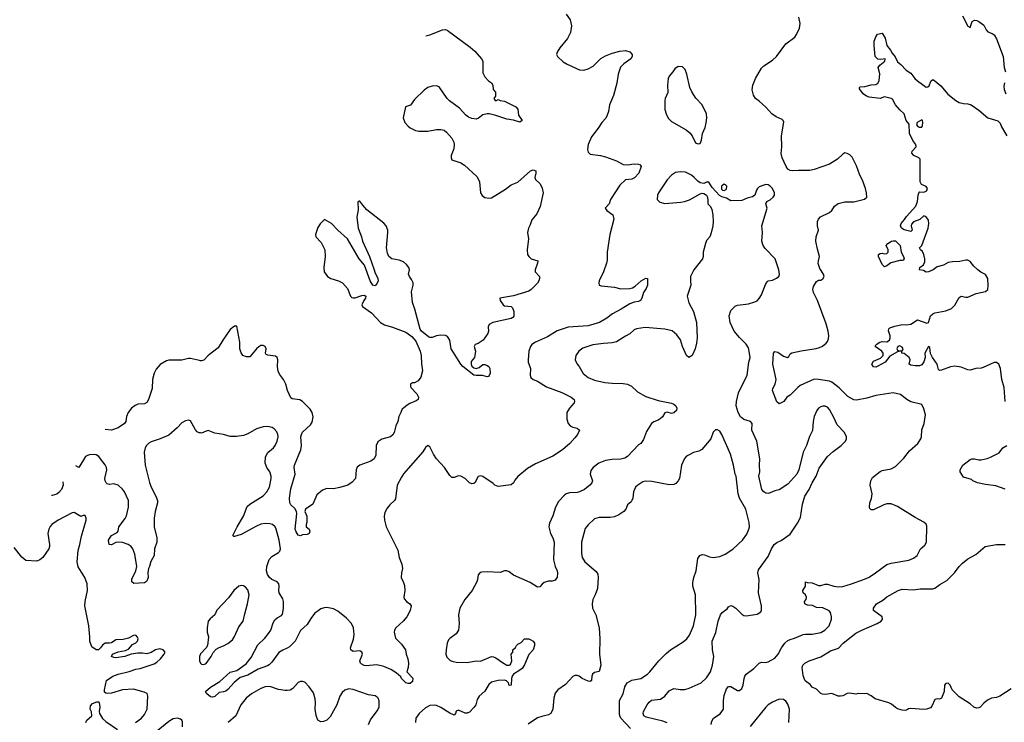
# Model space of a CAD drawing. Header units: inches. Extents: x 1934316 to 2140091, y 524953 to 667329.
# Tile 110 of 256: x 1958353 to 1967322, y 581031 to 587426. Entities that reach past the tile are written whole.
import ezdxf

# ---------------------------------------------------------------- set-up
doc = ezdxf.new("R2010")
doc.units = ezdxf.units.IN
doc.header["$MEASUREMENT"] = 0
doc.layers.add('B9558', color=7, linetype='Continuous')
doc.layers.add('B9568', color=7, linetype='Continuous')

msp = doc.modelspace()

# ---------------------------------------------------------------- linework, layer by layer
at = {"layer": 'B9558', "color": 5}
for points, elevation in [([(1960000, 584322.3), (1959990, 584323.7), (1959910, 584343.7), (1959890, 584343.7), (1959830, 584326), (1959710, 584327.8), (1959690, 584322.4), (1959633.1, 584286.9), (1959595.8, 584244.2), (1959577.6, 584210), (1959562.4, 584150), (1959560.5, 584070), (1959527.3, 583970), (1959510, 583942), (1959490, 583929.2), (1959430, 583927.3), (1959404.6, 583915.4), (1959370.7, 583890), (1959340.5, 583850), (1959327.1, 583812.9), (1959320.3, 583770), (1959307, 583750), (1959250.1, 583709.9), (1959190, 583691.1), (1959132.2, 583694.9)], 320), ([(1960000, 583664.2), (1959986.8, 583666.8), (1959970, 583675.6), (1959953.2, 583693.2), (1959910, 583774), (1959890, 583781.2), (1959864.5, 583775.5), (1959830, 583757.2), (1959788.2, 583710), (1959710, 583645.4), (1959633.4, 583610), (1959550, 583583.1), (1959528.4, 583571.6), (1959508.3, 583551.7), (1959496, 583530), (1959488.1, 583490), (1959496.5, 583370), (1959534.2, 583214.2), (1959550.2, 583170), (1959593.7, 583090), (1959606.7, 583050), (1959608.5, 583030), (1959587.6, 582950), (1959578.3, 582890), (1959578, 582810), (1959601.3, 582710), (1959601.6, 582670), (1959581.6, 582610), (1959576.4, 582550), (1959546.6, 582493.4), (1959535.8, 582450), (1959526, 582430), (1959520.4, 582390), (1959523, 582350), (1959518, 582330), (1959508.1, 582311.9), (1959490, 582299.3), (1959394, 582294), (1959375.3, 582310), (1959374.6, 582334.6), (1959409.7, 582410), (1959418.7, 582450), (1959401, 582561), (1959382, 582610), (1959369.6, 582629.6), (1959342, 582650), (1959290, 582666), (1959250, 582669.3), (1959230, 582666), (1959190, 582647), (1959166.6, 582650), (1959162.9, 582690), (1959170, 582702.8), (1959190, 582730.5), (1959240.9, 582759.1), (1959249.3, 582770), (1959256.2, 582810), (1959313.3, 582886.7), (1959325.3, 582910), (1959344.2, 582990), (1959343.7, 583050), (1959307.9, 583130), (1959290, 583153.8), (1959250, 583190.8), (1959210, 583200.8), (1959170, 583196.4), (1959150, 583201.1), (1959140.5, 583210), (1959130.9, 583230), (1959129.8, 583249.8), (1959145.8, 583330), (1959142.2, 583350), (1959130, 583375.8), (1959089.6, 583430), (1959073.3, 583450), (1959050, 583466.6), (1959029.8, 583469.7), (1958990, 583465.2), (1958970, 583460.6), (1958953.6, 583450), (1958890, 583351.2), (1958863.6, 583365.4)], 340), ([(1958744.9, 583219.8), (1958748.8, 583190), (1958733.1, 583150), (1958710, 583122.4), (1958690, 583108.2), (1958650, 583095.6), (1958642.8, 583094.5)], 340), ([(1959407.3, 581030), (1959463.6, 581070), (1959490, 581101.6), (1959514.2, 581150), (1959520.7, 581270), (1959512.8, 581292.8), (1959485.8, 581305.8), (1959388.7, 581331.3), (1959290, 581326.3), (1959190, 581297.6), (1959152.9, 581292.9), (1959137.2, 581297.2), (1959126.3, 581306.3), (1959126, 581326), (1959143.7, 581410), (1959199.7, 581450), (1959250, 581469.3), (1959350, 581493.2), (1959410, 581513.6), (1959450, 581520.5), (1959576.7, 581563.3), (1959601.3, 581578.7), (1959635.1, 581610), (1959669.5, 581650), (1959677.2, 581670), (1959659, 581690), (1959630, 581698.9), (1959590, 581689.8), (1959550, 581667.2), (1959510, 581653.3), (1959470, 581660.4), (1959430, 581661), (1959368, 581652), (1959312, 581630), (1959230, 581618.4), (1959210, 581620.9), (1959189, 581630), (1959197.2, 581650), (1959250, 581671.5), (1959316.6, 581683.4), (1959330, 581690.3), (1959342.5, 581697.5), (1959381.5, 581738.5), (1959410, 581754.9), (1959426.3, 581770), (1959430.8, 581790), (1959425.8, 581805.8), (1959410, 581825.2), (1959390, 581822), (1959344.5, 581795.5), (1959295.6, 581784.4), (1959230, 581781.5), (1959190, 581755), (1959170, 581749.9), (1959130, 581750.6), (1959106.4, 581733.6), (1959090, 581709.6), (1959070, 581691.1), (1959050, 581689.6), (1959010, 581718), (1958991.1, 581770), (1958992, 581810), (1958983.5, 581910), (1958946, 582090), (1958948.7, 582130), (1958969.8, 582230), (1958967.6, 582290), (1958947.4, 582350), (1958885.7, 582445.7), (1958877.2, 582490), (1958886.2, 582593.8), (1958902, 582650), (1958915, 582725), (1958957.6, 582870), (1958959.5, 582890), (1958950, 582913.2), (1958930, 582912.3), (1958910, 582903.7), (1958850, 582939.1), (1958830, 582938.3), (1958703, 582870), (1958644.9, 582830), (1958630, 582811.8), (1958617.6, 582790), (1958608.5, 582750), (1958625.5, 582650), (1958625.5, 582630), (1958619.1, 582610), (1958563.8, 582530), (1958537.1, 582510), (1958510, 582498), (1958410, 582504.2), (1958373.1, 582533.1), (1958302.8, 582622.8)], 360), ([(1960000, 581654.8), (1959990.8, 581629.2), (1959990.7, 581590), (1959998.8, 581570), (1960000, 581569)], 360), ([(1958954.5, 581030), (1958963.7, 581050), (1959009, 581090), (1959005.6, 581125.6), (1958994, 581150), (1958998, 581182), (1959016.5, 581203.5), (1959056, 581216), (1959070, 581218), (1959078, 581210), (1959084, 581170), (1959077.3, 581130), (1959078.8, 581110), (1959107, 581067), (1959136.9, 581036.9), (1959244.1, 580964.1)], 360), ([(1959835.6, 580990), (1959835.6, 581035.6), (1959829, 581050), (1959818, 581058), (1959789.3, 581069.3), (1959750, 581063.7), (1959710, 581037), (1959595.2, 580944.7)], 360)]:
    msp.add_lwpolyline(points, dxfattribs=dict(at, elevation=elevation))
at = {"layer": 'B9568', "color": 5}
for points, elevation in [([(1963330, 587476.4), (1963365.8, 587425.8), (1963379, 587370), (1963371.5, 587310), (1963344, 587256), (1963272.7, 587170), (1963247.3, 587130), (1963242.8, 587110), (1963251, 587090), (1963303.4, 587043.4), (1963339.8, 587019.8), (1963450.7, 586970.7), (1963490, 586966.8), (1963530, 586978.8), (1963575.9, 587004.1), (1963647.7, 587072.3), (1963690, 587095.8), (1963750, 587120.5), (1963820.5, 587139.5), (1963870, 587144.2), (1963910, 587134), (1963930.4, 587110), (1963932.2, 587090), (1963920.7, 587070), (1963855.6, 587024.4), (1963827, 586993), (1963805.3, 586930), (1963791.7, 586848.3), (1963762.8, 586737.2), (1963726.8, 586650), (1963716.3, 586590), (1963703.4, 586556.6), (1963690.7, 586530), (1963656.3, 586490), (1963622.8, 586437.2), (1963561.2, 586358.8), (1963532.2, 586290), (1963524.1, 586244.1), (1963530, 586221), (1963550, 586203), (1963642, 586190), (1963690, 586177.6), (1963790, 586140.4), (1963848.5, 586108.5), (1963890, 586103.7), (1963950, 586114.9), (1963990, 586112.2), (1964005.2, 586105.2), (1964012.7, 586090), (1963993.4, 586030), (1963953.1, 585986.9), (1963930, 585974.7), (1963870, 585969.3), (1963819.3, 585920.7), (1963734.8, 585790), (1963722.8, 585750), (1963686.8, 585710), (1963701, 585690), (1963755.5, 585650), (1963765.5, 585610), (1963727, 585470), (1963703.8, 585310), (1963704.1, 585235.9), (1963699.3, 585210), (1963670.5, 585130), (1963630.6, 585050), (1963627.3, 585027.3), (1963630.7, 585010.7), (1963650, 585003.8), (1963770.3, 584990.3), (1963830, 584977.6), (1963910, 584979.5), (1963934, 584986), (1963960.1, 584999.9), (1964012.7, 585050), (1964054.8, 585074.8), (1964070.7, 585070.7), (1964070.4, 585010.4), (1964059.2, 584980.8), (1964036.2, 584943.8), (1964018.4, 584890), (1964006.8, 584870), (1963990, 584861.6), (1963950, 584855.6), (1963910, 584841.3), (1963830.6, 584790), (1963752.4, 584747.6), (1963702, 584710), (1963634.9, 584670), (1963530, 584640.4), (1963350, 584626.2), (1963250, 584594.7), (1963159.1, 584540.9), (1963050, 584489.7), (1963019.3, 584470), (1963004.9, 584450), (1962992, 584410), (1962984.2, 584330), (1962985.7, 584310), (1963004.9, 584250), (1963002, 584190), (1963008.7, 584168.7), (1963030.8, 584150), (1963070, 584134.9), (1963150, 584085.8), (1963290, 584032.9), (1963376.3, 583990), (1963403, 583970), (1963407.7, 583950), (1963402, 583938), (1963362, 583890), (1963336.3, 583850), (1963336.3, 583790), (1963347.3, 583750), (1963366.8, 583730), (1963390, 583716.3), (1963430, 583706.8), (1963450.7, 583690), (1963433, 583650), (1963410, 583619.3), (1963363.8, 583570), (1963297.6, 583510), (1963210, 583453.5), (1963050, 583382.9), (1962977.6, 583342.4), (1962890, 583269.2), (1962863.7, 583236.3), (1962850.3, 583209.7), (1962830, 583192), (1962710, 583177.2), (1962682, 583190), (1962665.6, 583205.6), (1962570, 583268.7), (1962550, 583275.3), (1962530, 583268), (1962498, 583210), (1962490, 583204), (1962470, 583201.2), (1962450, 583209.4), (1962409.2, 583250), (1962370, 583272.7), (1962350, 583275.1), (1962310, 583258), (1962290, 583259.3), (1962270, 583276), (1962221.6, 583350), (1962149.7, 583430), (1962123.5, 583470), (1962090, 583537.2), (1962070, 583549.2), (1962050, 583532.7), (1962026.1, 583493.9), (1961850, 583292.7), (1961830, 583261.2), (1961792.4, 583190), (1961775.1, 583064.9), (1961768, 583050), (1961723.8, 583010), (1961699.3, 582980.7), (1961678.9, 582941.1), (1961671.9, 582908.1), (1961676, 582870), (1961690.3, 582810), (1961796.3, 582596.3), (1961810.4, 582530), (1961834.9, 582470), (1961840.5, 582430), (1961830.6, 582390), (1961826.8, 582350), (1961850, 582302), (1961856.8, 582276.8), (1961860.5, 582230), (1961850.8, 582170), (1961854.4, 582154.4), (1961876, 582130), (1961908, 582108), (1961919.1, 582090), (1961910.2, 582050), (1961879.5, 581990), (1961845.3, 581950), (1961780.4, 581890), (1961768, 581870), (1961763, 581850), (1961776.7, 581796.7), (1961830, 581743.1), (1961868.5, 581690), (1961872.7, 581650), (1961887.4, 581607.4), (1961893, 581570), (1961892.2, 581530), (1961878, 581490), (1961934.1, 581434.1), (1961930, 581401.2), (1961910, 581382.7), (1961890, 581382.7), (1961870, 581389.3), (1961830, 581429.5), (1961824.2, 581444.2), (1961780.8, 581480.8), (1961732.4, 581512.4), (1961670, 581539.7), (1961605.9, 581554.2), (1961510, 581544.5), (1961490, 581548), (1961463.7, 581563.7), (1961457, 581570), (1961451.8, 581590), (1961475.1, 581650), (1961469.3, 581670), (1961450, 581680.5), (1961390, 581676.2), (1961367.8, 581690), (1961364.8, 581710), (1961392.7, 581787.3), (1961399.9, 581830), (1961392.8, 581890), (1961375.4, 581930), (1961330, 581979.8), (1961250, 582044), (1961210, 582064.5), (1961150, 582075.7), (1961126.7, 582073.3), (1961097.3, 582062.7), (1961039, 582021.1), (1961004.1, 581975.9), (1960970, 581920.5), (1960910, 581865.6), (1960863.2, 581770), (1960810, 581718), (1960790, 581704.6), (1960750, 581688.7), (1960714.8, 581665.2), (1960650, 581579.6), (1960625.7, 581554.3), (1960610, 581544.7), (1960525.2, 581514.8), (1960430, 581459.2), (1960362.4, 581437.6), (1960306.2, 581393.8), (1960250, 581329.7), (1960230, 581314.3), (1960210, 581306.8), (1960170, 581303), (1960130, 581267), (1960110, 581259.3), (1960090, 581263.7), (1960058, 581290), (1960046.6, 581310), (1960089.5, 581350), (1960176.4, 581403.6), (1960270, 581488.2), (1960330, 581503.8), (1960415.4, 581564.6), (1960460.7, 581619.3), (1960523.1, 581736.9), (1960584.3, 581795.7), (1960620, 581840), (1960639.8, 581870), (1960662.5, 581937.5), (1960677.3, 581962.7), (1960698.3, 581981.7), (1960736.6, 582003.4), (1960745.8, 582014.2), (1960754.7, 582065.3), (1960755.3, 582130), (1960750, 582154), (1960715.3, 582210), (1960711.9, 582230), (1960716.4, 582270), (1960714, 582290), (1960697.6, 582310), (1960650, 582330.7), (1960627.7, 582347.7), (1960610, 582377.6), (1960600.6, 582410), (1960603.7, 582450), (1960625.8, 582514.2), (1960650, 582540.2), (1960710, 582577), (1960722, 582590), (1960727.3, 582610), (1960717.3, 582690), (1960690, 582789.2), (1960679.7, 582810), (1960655.1, 582830), (1960630, 582837.7), (1960590, 582840.4), (1960550, 582834.5), (1960510, 582817.2), (1960370, 582741.1), (1960310, 582722.7), (1960302.7, 582722.7), (1960295.3, 582730), (1960333.5, 582810), (1960391.9, 582908.1), (1960426.1, 582993.9), (1960450, 583016.9), (1960570, 583092.9), (1960603.1, 583130), (1960627.1, 583170), (1960644.2, 583250), (1960643.1, 583270), (1960629.8, 583310), (1960604.5, 583350), (1960588.7, 583390), (1960592.7, 583447.3), (1960614.4, 583485.6), (1960665.6, 583530), (1960681.3, 583550), (1960698, 583590), (1960706, 583630), (1960705.6, 583650), (1960693.9, 583673.9), (1960670, 583702.7), (1960653.1, 583713.1), (1960610, 583722), (1960570, 583719.5), (1960510, 583702.7), (1960430, 583657.2), (1960390, 583642.7), (1960327.1, 583632.9), (1960270, 583632), (1960208.7, 583650), (1960130, 583661.5), (1960070, 583686), (1960050, 583681.4), (1960010, 583662.2), (1960000, 583664.2)], 340), ([(1966941, 587461), (1966990, 587368), (1967010, 587356), (1967030, 587410.8), (1967050, 587423), (1967070, 587418.7), (1967090.8, 587410), (1967135.3, 587375.3), (1967155.2, 587335.2), (1967170, 587316), (1967210, 587300.7), (1967230, 587286.8), (1967251.8, 587251.8), (1967310, 587091), (1967320.3, 586990), (1967332.4, 586952.4)], 340), ([(1964651.3, 581010), (1964657.4, 581042.6), (1964671.1, 581068.9), (1964732.3, 581107.7), (1964765.1, 581150), (1964763.1, 581230), (1964770, 581276), (1964790, 581334.8), (1964810, 581356), (1964830, 581356), (1964890, 581320.5), (1964910, 581320.5), (1964930, 581338.8), (1964943.5, 581370), (1964950.7, 581430), (1964956.8, 581450), (1964970.5, 581469.5), (1965039.3, 581520.7), (1965090, 581570.3), (1965110, 581577.3), (1965150, 581576.2), (1965170, 581580.7), (1965230, 581615.3), (1965263.1, 581650), (1965290.9, 581710), (1965322.7, 581750), (1965350, 581775), (1965370, 581786), (1965410, 581797.2), (1965490, 581829.2), (1965510, 581833.2), (1965570, 581832.2), (1965650, 581847.2), (1965686, 581870), (1965727.3, 581910), (1965747.1, 581970), (1965748.4, 581990), (1965739.7, 582030), (1965726.1, 582046.1), (1965670, 582074.2), (1965610, 582076.3), (1965574.6, 582094.6), (1965530, 582096.3), (1965505.1, 582110), (1965502.9, 582130), (1965516.9, 582150), (1965519.6, 582170), (1965509.6, 582190), (1965489.6, 582210), (1965487, 582230), (1965509.2, 582270), (1965509.4, 582310.6), (1965524.7, 582304.7), (1965570, 582299.5), (1965630, 582277.6), (1965650, 582274.9), (1965690, 582288.2), (1965710, 582287), (1965769.3, 582269.3), (1965810, 582263.9), (1965850, 582268.1), (1965930, 582291.1), (1966047.5, 582332.5), (1966090, 582352.3), (1966149.7, 582390), (1966250, 582466.7), (1966290, 582480.8), (1966452.1, 582507.9), (1966495.6, 582524.4), (1966529.3, 582550), (1966559.5, 582610), (1966596.6, 582643.4), (1966611.5, 582670), (1966614.7, 582814.7), (1966610, 582834), (1966590, 582851.3), (1966510, 582893.7), (1966350, 582994.7), (1966290, 583019.7), (1966250, 583018.3), (1966222.8, 583010), (1966130, 582965.1), (1966110, 582965.2), (1966097.5, 582977.5), (1966092.3, 582990), (1966097.6, 583030), (1966111.1, 583068.9), (1966117.6, 583110), (1966099.5, 583190), (1966104.5, 583230), (1966122, 583258), (1966190, 583314), (1966210, 583322), (1966290, 583338), (1966330, 583360.7), (1966405.8, 583434.2), (1966458.7, 583501.3), (1966532.7, 583570), (1966562, 583610), (1966568.7, 583630), (1966571.7, 583691.7), (1966592.6, 583750), (1966603, 583830), (1966590, 583882.9), (1966570, 583923), (1966470, 583948.2), (1966432.3, 583970), (1966375.2, 584015.2), (1966310, 584029.7), (1966150, 584006.2), (1966070, 583982.2), (1965975.9, 583964.1), (1965950, 583967.1), (1965897, 583997), (1965816.4, 584076.4), (1965750, 584127.4), (1965730, 584137.2), (1965627.7, 584152.3), (1965590, 584152.7), (1965463.5, 584096.5), (1965440.9, 584079.1), (1965370, 584007), (1965341, 583990), (1965314, 583950), (1965270, 583929.6), (1965250, 583949.2), (1965209.7, 584050), (1965211.6, 584070), (1965235.6, 584110), (1965243.5, 584150), (1965213.1, 584290), (1965219.7, 584390), (1965230, 584405.5), (1965259.5, 584399.5), (1965310, 584362.4), (1965347.3, 584352.7), (1965358.3, 584361.7), (1965370, 584384), (1965385.7, 584394.3), (1965470, 584412.4), (1965606.7, 584433.3), (1965637.4, 584442.6), (1965664.4, 584455.6), (1965698, 584482), (1965710, 584497.3), (1965719.3, 584520.7), (1965722, 584550), (1965717.2, 584590), (1965698.9, 584658.9), (1965619.2, 584870), (1965583.3, 584943.3), (1965578.2, 584970), (1965583.5, 584996.5), (1965610, 585042), (1965630, 585054.8), (1965650, 585056), (1965670, 585066), (1965679.3, 585090), (1965675.1, 585110), (1965642.6, 585162.6), (1965626.9, 585206.9), (1965628, 585230), (1965638.5, 585270), (1965618.5, 585338.5), (1965604.8, 585410), (1965608.5, 585450), (1965628.7, 585510), (1965621.1, 585550), (1965621.3, 585590), (1965628.1, 585611.9), (1965646.9, 585633.1), (1965730, 585670.7), (1965750, 585690.8), (1965773.3, 585730), (1965807.4, 585752.6), (1965870, 585768), (1965950, 585766.7), (1966046.8, 585793.2), (1966069.2, 585810.8), (1966066.6, 585850), (1966057, 585890), (1966030, 585964), (1966005.6, 586010), (1965974.9, 586094.9), (1965934.2, 586174.2), (1965914.8, 586194.8), (1965890, 586209.2), (1965870, 586212.7), (1965850, 586202), (1965802, 586158), (1965728.6, 586111.4), (1965590, 586062.2), (1965550, 586052.5), (1965445.4, 586054.6), (1965390, 586049.8), (1965370, 586053.7), (1965350, 586066.9), (1965334.8, 586090), (1965298.3, 586170), (1965287.7, 586207.7), (1965295.3, 586270), (1965292.7, 586370), (1965314, 586494), (1965306, 586510), (1965296.9, 586516.9), (1965242.3, 586542.3), (1965202.7, 586570), (1965150, 586629), (1965090, 586685.2), (1965055.3, 586710), (1965038, 586738), (1965026.3, 586786.3), (1965029.5, 586830), (1965055.6, 586890), (1965110, 586986), (1965130, 587005.7), (1965210, 587057.4), (1965246.6, 587090), (1965330, 587206), (1965413.9, 587266.1), (1965429.7, 587290), (1965457.4, 587350), (1965461.3, 587390), (1965451.3, 587450)], 340), ([(1962053.8, 587279.2), (1962090, 587288), (1962205.1, 587334.9), (1962230, 587336.5), (1962246.8, 587330), (1962457.3, 587177.3), (1962499.7, 587139.7), (1962559.5, 587070), (1962572.3, 587047.7), (1962570, 586942), (1962590, 586904.7), (1962622, 586870), (1962650, 586852), (1962662, 586830), (1962666, 586790), (1962686, 586766), (1962686.8, 586730), (1962671.3, 586710), (1962684.7, 586690), (1962690, 586687.7), (1962710, 586698.8), (1962730.4, 586690.4), (1962770, 586684.2), (1962872.8, 586632.8), (1962890, 586611), (1962896.1, 586556.1), (1962931, 586510), (1962910, 586494), (1962851.7, 586511.7), (1962790, 586520.7), (1962690, 586555.1), (1962630, 586569.3), (1962610, 586569.3), (1962570, 586559), (1962532, 586530), (1962510, 586521.2), (1962470, 586525.2), (1962440.2, 586540.2), (1962418, 586558), (1962359.3, 586619.3), (1962268.5, 586688.5), (1962247.3, 586710), (1962174.2, 586814.2), (1962150, 586825.2), (1962110, 586820.9), (1962070, 586809.3), (1962036.1, 586783.9), (1961950, 586699.3), (1961912.5, 586647.5), (1961868.2, 586631.8), (1961846, 586534), (1961862.4, 586490), (1961890, 586455.5), (1961910, 586441.3), (1961958.6, 586418.6), (1961990, 586411.4), (1962070, 586410.3), (1962150, 586425.3), (1962190, 586426.7), (1962219, 586419), (1962242, 586402), (1962287.7, 586347.7), (1962306.7, 586310), (1962310.4, 586290), (1962307, 586250), (1962284.4, 586190), (1962283, 586170), (1962290.5, 586150.5), (1962370, 586122.6), (1962403.4, 586103.4), (1962517.5, 585997.5), (1962530, 585978.8), (1962540.3, 585950), (1962550.3, 585850.3), (1962565.5, 585825.5), (1962588.5, 585808.5), (1962630, 585800.5), (1962650, 585806), (1962777, 585883), (1962830, 585921.6), (1962890, 585946.8), (1963005.2, 586050), (1963030, 586059.1), (1963054.8, 586050), (1963054.8, 586030), (1963044.9, 585990), (1963050.7, 585970), (1963093.5, 585933.5), (1963112.4, 585892.4), (1963120.4, 585850), (1963094.1, 585725.9), (1963062, 585658), (1963016.8, 585603.2), (1963002.5, 585557.5), (1962986.8, 585530), (1962978.8, 585490), (1962987.3, 585430), (1962976, 585330), (1962978.8, 585290), (1962990, 585271.3), (1963010.7, 585250.7), (1963071.3, 585230), (1963070.8, 585210), (1963047.3, 585150), (1963046.8, 585130), (1963086.8, 585090), (1963087.7, 585070), (1963080.5, 585050), (1963070, 585029.4), (1963010.3, 584969.6), (1962990, 584956), (1962850, 584912.7), (1962727.1, 584892.9), (1962730.8, 584870), (1962757.3, 584830), (1962770, 584821.6), (1962830, 584814.9), (1962843.1, 584803.1), (1962854.9, 584770), (1962853.4, 584726.6), (1962844.7, 584715.3), (1962830, 584707.6), (1962662, 584670), (1962630, 584653.2), (1962618.8, 584630), (1962624, 584590), (1962617.3, 584570), (1962573.4, 584510), (1962530, 584478.4), (1962502.8, 584470), (1962494, 584450), (1962503.8, 584410), (1962499.3, 584370), (1962495.5, 584350), (1962465.9, 584314.1), (1962464.9, 584290), (1962472, 584272.1), (1962490, 584256.5), (1962510, 584252.4), (1962539.3, 584260.7), (1962570, 584286.8), (1962590, 584286.8), (1962610, 584278.8), (1962624.7, 584270), (1962636, 584250), (1962638, 584210), (1962630, 584186), (1962622, 584178), (1962610, 584175.3), (1962567.9, 584187.9), (1962510, 584186.3), (1962490, 584191.5), (1962390, 584268.2), (1962369.7, 584290), (1962283.6, 584430), (1962271.3, 584510), (1962250, 584542), (1962230, 584551.8), (1962186, 584554), (1962150.5, 584549.5), (1962110, 584532.7), (1962090, 584533.2), (1962078, 584538), (1962012.1, 584592.1), (1962001.2, 584610), (1961952.3, 584790), (1961931.2, 584851.2), (1961921.1, 584950), (1961936.3, 585010), (1961936.3, 585030), (1961922.6, 585062.6), (1961902, 585090), (1961895.4, 585110), (1961902.4, 585150), (1961897.6, 585170), (1961877.6, 585197.6), (1961850, 585221.3), (1961810, 585236.9), (1961742, 585250), (1961716, 585270), (1961702.4, 585302.4), (1961694.5, 585350), (1961707.6, 585490), (1961706, 585510), (1961691.1, 585550), (1961670, 585574.7), (1961516.2, 585696.2), (1961477, 585737), (1961450, 585775.3), (1961444.7, 585775.3), (1961432.7, 585767.3), (1961435.3, 585695.3), (1961422.8, 585630), (1961437.1, 585530), (1961464.9, 585450), (1961474, 585410), (1961538.8, 585270), (1961582.8, 585150), (1961587.3, 585127.3), (1961614.8, 585070), (1961618.8, 585050), (1961610, 585028), (1961590, 585004), (1961569.2, 585009.2), (1961544, 585050), (1961492.9, 585192.9), (1961444, 585250), (1961339.3, 585430), (1961250, 585509.3), (1961193.2, 585570), (1961130, 585606), (1961090, 585568.7), (1961070, 585535.3), (1961047.3, 585470), (1961051, 585450), (1961097.7, 585397.8), (1961133.4, 585330), (1961136.5, 585270), (1961122.6, 585170), (1961127, 585130), (1961157.1, 585090), (1961188, 585070), (1961256, 585050), (1961293.4, 585030), (1961338.5, 584978.5), (1961365.7, 584910), (1961378.7, 584898.7), (1961390, 584893.4), (1961410, 584894), (1961470, 584914.9), (1961490, 584917.3), (1961504.7, 584910), (1961502.8, 584890), (1961488.5, 584871.5), (1961470.8, 584830.8), (1961475.9, 584815.9), (1961558.5, 584758.5), (1961639.1, 584670), (1961676, 584650), (1961750, 584628.5), (1961870, 584580.7), (1961923.9, 584543.9), (1961960.4, 584500.4), (1962001.3, 584410), (1962010.3, 584370.3), (1962013.1, 584293.1), (1962023, 584230), (1962007.5, 584172.5), (1961982, 584138), (1961950, 584122), (1961930, 584122), (1961911.6, 584108.4), (1961911.3, 584090), (1961916.9, 584076.9), (1961970, 584022), (1961986, 583990), (1961982, 583970), (1961964, 583956), (1961906.7, 583933.3), (1961881.6, 583918.4), (1961850, 583889), (1961836.9, 583883.1), (1961826, 583850), (1961805.5, 583814.5), (1961797.3, 583770), (1961779.1, 583730), (1961764.9, 583670), (1961753.1, 583646.9), (1961731.5, 583628.5), (1961650, 583606.9), (1961615.4, 583584.6), (1961601.1, 583550), (1961598, 583462), (1961583, 583430), (1961550, 583407.6), (1961450.8, 583370), (1961426.7, 583353.3), (1961417.1, 583330), (1961410.7, 583250), (1961382, 583218), (1961341, 583190), (1961270, 583166.6), (1961210, 583156), (1961150, 583158.4), (1961110, 583145.1), (1961058.8, 583101.2), (1961022.2, 583017.8), (1960954.9, 582970), (1960950.5, 582950), (1960967.5, 582907.5), (1960967.5, 582852.5), (1960961, 582830), (1960962, 582810), (1960991, 582790), (1960996, 582770), (1960990, 582748), (1960970, 582739), (1960930, 582738), (1960910, 582728.7), (1960890, 582735.3), (1960870, 582764), (1960862.9, 582790), (1960876.3, 582930), (1960873.6, 582950), (1960857.6, 582977.6), (1960823.7, 583010), (1960814.5, 583030), (1960809.7, 583069.7), (1960824, 583156), (1960862, 583290), (1960851.5, 583350), (1960855.1, 583370), (1960913.3, 583510), (1960918.9, 583550), (1960914.8, 583630), (1960919.2, 583650), (1960930, 583670.3), (1961002.2, 583737.8), (1961017, 583763), (1961025.7, 583810), (1961015.8, 583850), (1961000, 583880), (1960930, 583951.3), (1960905.2, 583965.2), (1960834, 583974), (1960823.3, 583983.3), (1960791.6, 584050), (1960777.6, 584110), (1960755.8, 584150), (1960719, 584199), (1960706.2, 584226.2), (1960701.1, 584270), (1960703.7, 584330), (1960699.3, 584350), (1960682.5, 584362.5), (1960612.1, 584372.1), (1960599, 584379), (1960593.2, 584390), (1960599.3, 584430), (1960588.7, 584450), (1960570, 584461.2), (1960550, 584461.2), (1960530, 584449.3), (1960508.7, 584431.3), (1960450, 584356), (1960417.5, 584357.5), (1960385.2, 584370), (1960370, 584394), (1960358.7, 584430), (1960357.4, 584490), (1960330, 584635.3), (1960310, 584635.3), (1960270, 584605.2), (1960202, 584510), (1960160.4, 584439.6), (1960070.3, 584369.6), (1960030, 584326.6), (1960010, 584320.9), (1960000, 584322.3)], 320), ([(1967329, 583950), (1967319.4, 584079.4), (1967299.8, 584150), (1967287.8, 584250), (1967271.7, 584291.7), (1967250, 584306.9), (1967230, 584307.1), (1967130, 584259.1), (1967110, 584252.8), (1967062, 584250), (1967010, 584237), (1966990, 584238), (1966930, 584262), (1966870, 584272.3), (1966830, 584265.1), (1966750, 584234.7), (1966730, 584232), (1966721.5, 584241.5), (1966709.2, 584290), (1966667.7, 584350), (1966647.9, 584387.9), (1966643.2, 584443.2), (1966630, 584451.1), (1966599, 584390), (1966600.3, 584350), (1966590, 584312.7), (1966570, 584284.5), (1966550, 584277), (1966510, 584276.2), (1966470, 584282), (1966454, 584290), (1966464.7, 584330), (1966454, 584350), (1966410, 584386.6), (1966388.7, 584390), (1966387.3, 584407.3), (1966370, 584408.7), (1966350, 584404), (1966278, 584362), (1966234.8, 584310), (1966170, 584271.6), (1966150, 584264.2), (1966130, 584267.6), (1966114.5, 584290), (1966130, 584319.3), (1966194.7, 584345.3), (1966219.3, 584370), (1966219.5, 584390), (1966206, 584410), (1966146, 584450), (1966155.3, 584470), (1966189.2, 584490), (1966210, 584496.4), (1966250, 584493.1), (1966276, 584510), (1966282.3, 584530), (1966280.4, 584550), (1966265.3, 584594.7), (1966268.2, 584611.8), (1966279.1, 584620.9), (1966323.3, 584636.7), (1966390, 584650.4), (1966431.4, 584648.6), (1966470, 584654.9), (1966530, 584694.4), (1966616.1, 584663.9), (1966629.7, 584670.3), (1966649.8, 584730.2), (1966670, 584748.8), (1966690, 584756.9), (1966790, 584775.6), (1966842, 584798), (1966871.7, 584828.3), (1966910, 584896.3), (1966929.2, 584910), (1966970, 584900.4), (1966990, 584902), (1967066.7, 584933.3), (1967150, 584953.4), (1967171.1, 584968.9), (1967174.6, 585005.4), (1967171.9, 585070), (1967150, 585105.4), (1967108, 585128), (1967079.5, 585150), (1967043.5, 585183.5), (1967010, 585225.2), (1966990, 585236), (1966970, 585237), (1966915.2, 585224.8), (1966850, 585222.9), (1966810, 585214.7), (1966766.9, 585193.1), (1966710, 585175.1), (1966674.8, 585150), (1966630, 585132.3), (1966610, 585129.3), (1966584.4, 585144.4), (1966546, 585150), (1966549.1, 585150.9), (1966553.2, 585170), (1966585.9, 585194.1), (1966598.2, 585221.8), (1966598.5, 585250), (1966588.6, 585290), (1966574.9, 585314.9), (1966558, 585330), (1966549.3, 585350), (1966570, 585371.3), (1966627.6, 585530), (1966635, 585570), (1966630, 585602.4), (1966610, 585630.7), (1966590, 585640.3), (1966552.4, 585607.6), (1966494.5, 585585.5), (1966475.1, 585564.9), (1966472.1, 585550), (1966482, 585510), (1966470, 585496.9), (1966410, 585512.9), (1966383.9, 585530), (1966375.8, 585550), (1966380.7, 585570), (1966413, 585607), (1966430, 585634), (1966517, 585730), (1966532.3, 585770), (1966536.2, 585830), (1966545.1, 585854.9), (1966550, 585860.7), (1966590, 585856.9), (1966610, 585863.9), (1966616.1, 585870), (1966621.5, 585890), (1966610, 585906.3), (1966566, 585926), (1966555.6, 585950), (1966556.6, 586156.6), (1966544, 586170), (1966497.2, 586190), (1966479.5, 586210), (1966482.9, 586230), (1966519.5, 586270), (1966514.5, 586290), (1966487.1, 586327.1), (1966458, 586390), (1966454.5, 586474.5), (1966427.8, 586510), (1966408.2, 586568.2), (1966370, 586604.5), (1966331.9, 586651.9), (1966302.8, 586702.8), (1966290, 586709.7), (1966230, 586723.7), (1966190, 586708.6), (1966090, 586721.3), (1966066, 586730), (1966037, 586750), (1966004, 586796), (1966002, 586810), (1966010, 586814.8), (1966050, 586817.1), (1966110, 586832.4), (1966150, 586836.3), (1966171, 586849), (1966182.7, 586870), (1966186.3, 586933.7), (1966173.3, 586990), (1966186.6, 587013.4), (1966234, 587050), (1966235.3, 587070), (1966197.3, 587062.7), (1966170, 587065.6), (1966145.1, 587090), (1966135.1, 587190), (1966136.9, 587230), (1966150, 587271.3), (1966167.2, 587292.8), (1966210, 587304.7), (1966236.7, 587256.7), (1966250.3, 587190), (1966286.4, 587150), (1966299.9, 587119.9), (1966327.3, 587087.3), (1966350, 587043), (1966378.6, 587018.5), (1966426.1, 586966.1), (1966470, 586939.1), (1966508, 586890), (1966530.4, 586870), (1966610, 586812.4), (1966625.1, 586814.9), (1966635.8, 586824.2), (1966652.5, 586867.5), (1966670, 586882.8), (1966690, 586870.8), (1966742.8, 586822.8), (1966806.9, 586746.9), (1966878.8, 586690), (1966910, 586673), (1966950, 586663), (1966990, 586660.5), (1967021, 586650), (1967090, 586604), (1967171.9, 586531.9), (1967264, 586504), (1967283, 586483), (1967296.9, 586450), (1967345.8, 586370)], 320), ([(1967322, 586850), (1967317.5, 586822.5), (1967319.3, 586790), (1967336.3, 586750)], 340), ([(1964250, 581025.8), (1964210, 581040.3), (1964058, 581078), (1964038.4, 581090), (1964031.8, 581110), (1964035.1, 581130), (1964068.3, 581190), (1964086.5, 581213.5), (1964109, 581231), (1964190, 581240.3), (1964229.6, 581270), (1964270, 581316), (1964310, 581338.8), (1964370, 581330.6), (1964410, 581330.5), (1964450, 581340.5), (1964559.3, 581390), (1964610, 581437.1), (1964645.4, 581490), (1964663.5, 581550), (1964676.5, 581630), (1964664, 581690), (1964661.1, 581770), (1964693.1, 581846.9), (1964714, 581950), (1964735.8, 582010), (1964753, 582030), (1964797.3, 582062.7), (1964810, 582082.8), (1964830, 582094), (1964850, 582087.3), (1964874.8, 582070), (1964930, 582014.8), (1964950, 582002.8), (1964970, 581998.8), (1965070, 582016), (1965104, 582036), (1965109.1, 582050.9), (1965109.3, 582090.7), (1965083.5, 582210), (1965088.3, 582330), (1965077.6, 582390), (1965081, 582419), (1965170, 582539.1), (1965200.4, 582610), (1965225.1, 582650), (1965250, 582668.8), (1965290, 582686.7), (1965370, 582742.4), (1965438, 582842), (1965463.9, 582896.1), (1965483.9, 583016.1), (1965503.7, 583090), (1965544, 583150), (1965570, 583211.3), (1965607.7, 583272.3), (1965636.6, 583343.4), (1965711.1, 583448.9), (1965763.3, 583496.7), (1965836, 583550), (1965876, 583590), (1965885.2, 583610), (1965885.2, 583630), (1965866.6, 583670), (1965799.2, 583739.2), (1965770, 583806.6), (1965730, 583879.5), (1965710, 583898.7), (1965690, 583907.8), (1965670, 583909.6), (1965650, 583903.6), (1965630, 583889.5), (1965614.4, 583870), (1965590, 583814), (1965581.1, 583770), (1965574.4, 583685.6), (1965546.7, 583633.3), (1965519.3, 583550), (1965490.5, 583490), (1965450.6, 583330), (1965430.3, 583289.7), (1965350, 583199), (1965270, 583146), (1965230, 583138), (1965190, 583118.4), (1965170, 583113.6), (1965150, 583117.6), (1965130, 583129.6), (1965112, 583150), (1965085.1, 583270), (1965096, 583310), (1965091.2, 583371.2), (1965093.3, 583430), (1965066.2, 583590), (1965022.4, 583690), (1965025.2, 583750), (1965008.7, 583770), (1964950, 583787.6), (1964918.4, 583810), (1964898, 583850), (1964880.4, 583910), (1964883, 583950), (1964900.3, 584030), (1964978.4, 584190), (1964994.7, 584310), (1965005.1, 584350), (1964999.6, 584390), (1964990, 584438), (1964970, 584474), (1964910, 584532.3), (1964862, 584590), (1964823.5, 584670), (1964815.1, 584730), (1964830, 584778.8), (1964870, 584818.8), (1964890, 584827.3), (1964990, 584839.1), (1965050, 584857.1), (1965070, 584868.2), (1965090, 584888), (1965110, 584920.7), (1965144.9, 585015.1), (1965160.5, 585039.5), (1965170, 585047.7), (1965210, 585056.3), (1965247.2, 585072.8), (1965269, 585090), (1965274.2, 585105.8), (1965267.3, 585150), (1965235.4, 585250), (1965142.7, 585342.7), (1965125.3, 585370), (1965113.8, 585410), (1965119.4, 585490), (1965114.2, 585550), (1965160.7, 585710), (1965149.3, 585750.7), (1965159, 585770), (1965190, 585786), (1965216.2, 585810), (1965227.3, 585830), (1965227.3, 585850), (1965210, 585889.3), (1965190, 585911.8), (1965170, 585922), (1965150, 585924.5), (1965130, 585920.7), (1965090, 585905.1), (1965073, 585890), (1965064.8, 585875.2), (1965050.3, 585829.7), (1965026.4, 585813.6), (1964978.8, 585801.2), (1964930, 585780.7), (1964830, 585777.6), (1964790, 585800.9), (1964750, 585813.2), (1964727.3, 585827.3), (1964659.5, 585899.5), (1964630, 585948.7), (1964610, 585948.7), (1964583.5, 585936.5), (1964550, 585942), (1964530, 585955.1), (1964498, 585990), (1964470.9, 586010.9), (1964417.5, 586037.5), (1964370, 586041.3), (1964325.2, 586034.8), (1964290, 586012), (1964250, 585969.4), (1964172.4, 585850), (1964162.4, 585830), (1964158.4, 585790), (1964185, 585765), (1964230, 585752.9), (1964374.7, 585765.3), (1964407.7, 585772.3), (1964453.6, 585786.4), (1964550, 585840.7), (1964570, 585846.8), (1964583.5, 585843.5), (1964607.7, 585827.7), (1964615.5, 585815.5), (1964620.7, 585790), (1964621, 585750), (1964646.5, 585726.5), (1964658.9, 585698.9), (1964666.5, 585650), (1964669.2, 585589.2), (1964667.3, 585550), (1964652.6, 585487.4), (1964638, 585450), (1964610, 585415.6), (1964598.6, 585390), (1964578, 585310), (1964577.4, 585270), (1964571.8, 585250), (1964492.4, 585150), (1964464.4, 585090), (1964461.6, 585050), (1964466, 585010), (1964432.4, 584910), (1964446.7, 584850), (1964490.4, 584770), (1964517.1, 584670), (1964523.8, 584530), (1964518, 584482), (1964504.9, 584430), (1964479.1, 584370), (1964449, 584350), (1964426, 584370), (1964391.6, 584450), (1964372.4, 584512.4), (1964338.5, 584558.5), (1964295.3, 584595.3), (1964230, 584609.6), (1964050, 584625.7), (1963970, 584611.1), (1963950, 584602.6), (1963910, 584565.6), (1963870, 584545.6), (1963790, 584493), (1963750, 584484.2), (1963670, 584478.9), (1963574.7, 584465.3), (1963483.9, 584436.1), (1963446.8, 584410), (1963418.8, 584370), (1963414, 584330), (1963430.7, 584290), (1963447.7, 584270), (1963486.1, 584206.1), (1963530.3, 584170.3), (1963590, 584144.6), (1963684.1, 584124.1), (1963750, 584117.3), (1963850, 584116.1), (1963888.2, 584108.2), (1963925.5, 584090), (1963979.2, 584039.2), (1964056, 583996), (1964170, 583959.1), (1964290, 583934.8), (1964310, 583926.8), (1964330.4, 583910.4), (1964338.8, 583890), (1964334.8, 583870), (1964312.5, 583847.5), (1964290, 583842), (1964250, 583853.2), (1964230, 583849), (1964207.3, 583812.7), (1964187.2, 583792.8), (1964170, 583780.9), (1964130, 583766), (1964106.8, 583750), (1964060.9, 583679.1), (1964033.8, 583606.2), (1964010.8, 583570), (1963990, 583556), (1963890.4, 583450), (1963864, 583436), (1963830, 583426.2), (1963750, 583423.1), (1963690, 583414.7), (1963627.7, 583390), (1963576.3, 583350), (1963556.1, 583323.9), (1963548, 583290), (1963570.5, 583230), (1963564.9, 583210), (1963546, 583190), (1963497.1, 583150), (1963452.5, 583127.5), (1963430, 583121.8), (1963361.8, 583118.2), (1963330.2, 583109.8), (1963308.2, 583091.8), (1963260.5, 583039.5), (1963234, 582990), (1963209, 582911), (1963177.6, 582842.4), (1963172.4, 582810), (1963187.4, 582750), (1963210.2, 582710), (1963222.7, 582670), (1963214.3, 582510), (1963230.2, 582450.2), (1963248.5, 582410), (1963250.4, 582389.6), (1963247.3, 582352.7), (1963230, 582324), (1963203.6, 582316.4), (1963170, 582315.3), (1963130, 582302), (1963110.7, 582289.3), (1963090, 582264), (1963070, 582261.2), (1963002.4, 582302.4), (1962850, 582369.6), (1962810, 582400.5), (1962790, 582409.6), (1962770, 582409.6), (1962730, 582393.6), (1962610, 582400.5), (1962561.6, 582398.4), (1962546, 582394), (1962528, 582372), (1962523, 582330), (1962515.5, 582310), (1962474, 582230), (1962406.7, 582150), (1962362, 582070), (1962348.9, 582010), (1962356, 581930), (1962350.2, 581869.8), (1962330, 581835.1), (1962270, 581793.2), (1962259.8, 581780.2), (1962247.3, 581750), (1962236.4, 581690), (1962234.9, 581650), (1962244.8, 581624.8), (1962270, 581598), (1962288, 581588), (1962330, 581579), (1962430, 581574.9), (1962510, 581591.5), (1962550, 581586.7), (1962650.4, 581630.4), (1962670, 581628.2), (1962690, 581618), (1962750, 581574), (1962790, 581551), (1962810, 581551.3), (1962822, 581558), (1962835.3, 581590), (1962828.9, 581651.1), (1962846, 581670), (1962846, 581690), (1962868.4, 581711.6), (1962878, 581730), (1962890, 581742), (1962922, 581758), (1962950, 581791.3), (1962990, 581791), (1963010, 581782.8), (1963031, 581770), (1963041, 581750), (1963041, 581730), (1963031, 581690), (1962990.7, 581649.3), (1962950, 581555.3), (1962930, 581522), (1962910, 581504), (1962852, 581470), (1962838, 581450), (1962832, 581430), (1962830, 581368), (1962810, 581366), (1962806, 581390), (1962788.4, 581408.4), (1962770, 581415.3), (1962712, 581412), (1962650, 581396), (1962625.4, 581374.6), (1962590, 581314), (1962539.5, 581270), (1962521.3, 581238.7), (1962506.4, 581190), (1962490, 581164.5), (1962450, 581122.7), (1962430, 581112.7), (1962410, 581112.7), (1962350, 581140.9), (1962330, 581132.3), (1962322.8, 581110), (1962310, 581097.2), (1962270, 581114.7), (1962190, 581166.6), (1962150, 581184.2), (1962130, 581187.4), (1962090, 581183.1), (1962050, 581164), (1961990.3, 581110), (1961961.7, 581070), (1961956.9, 581030)], 360), ([(1963915.1, 580975.1), (1963828.3, 581068.3), (1963818.3, 581090), (1963816, 581110), (1963816.4, 581230), (1963848.4, 581290), (1963866.1, 581353.9), (1963886.3, 581390), (1963930, 581414), (1964009.8, 581430.2), (1964070, 581470.4), (1964091.5, 581490), (1964173.3, 581590), (1964241.8, 581658.2), (1964280.7, 581690), (1964397.8, 581762.2), (1964429.8, 581790.2), (1964454.7, 581825.3), (1964490.9, 581910), (1964510.9, 582010), (1964507.3, 582190), (1964485.6, 582270), (1964484.7, 582304.7), (1964493.5, 582350), (1964515, 582410), (1964530, 582521), (1964547.6, 582550), (1964570, 582557.6), (1964590, 582555.8), (1964635.8, 582535.8), (1964670, 582532.2), (1964730, 582541.1), (1964779.3, 582560.7), (1964850, 582607.2), (1964936.9, 582690), (1964975.2, 582744.8), (1964995.3, 582790), (1964999.8, 582810), (1964996.8, 582850), (1964965.7, 582970), (1964909.8, 583070), (1964895.8, 583110), (1964878.4, 583270), (1964869.7, 583290), (1964855.1, 583370), (1964827.6, 583470), (1964750, 583649.3), (1964730, 583679.5), (1964710, 583692.3), (1964690, 583693.2), (1964670, 583673.2), (1964648.4, 583610), (1964566.9, 583513.1), (1964540.4, 583499.6), (1964490, 583486), (1964450, 583466.3), (1964427.2, 583452.8), (1964407.3, 583432.7), (1964380.8, 583370), (1964362.6, 583250), (1964351.3, 583228.7), (1964330, 583206), (1964310, 583196.3), (1964270, 583192.8), (1964110, 583221.4), (1964050, 583224.7), (1964030, 583219.6), (1963984, 583190), (1963961.6, 583170), (1963943.1, 583130), (1963937, 583070), (1963929.1, 583050.9), (1963922.3, 583037.7), (1963890, 583009), (1963873, 582970), (1963855.5, 582950), (1963810, 582918), (1963770, 582902.6), (1963730, 582895.4), (1963630, 582894.5), (1963590, 582883.7), (1963530.3, 582829.7), (1963504.6, 582795.4), (1963470.4, 582670), (1963469, 582570), (1963475.6, 582530), (1963502, 582490), (1963602.6, 582402.6), (1963618.4, 582378.4), (1963623.2, 582350), (1963615.4, 582250), (1963594.9, 582190), (1963574.9, 582150), (1963566.3, 582110), (1963570.3, 582070), (1963599.5, 582010), (1963631.4, 581890), (1963637.3, 581790), (1963635.2, 581650), (1963645.7, 581550), (1963630, 581493.2), (1963590, 581483.6), (1963571.8, 581468.2), (1963564.2, 581450), (1963561, 581410), (1963550, 581402.7), (1963530, 581404.5), (1963477.2, 581430), (1963450, 581449.4), (1963430, 581456), (1963410, 581456), (1963390, 581449), (1963325.5, 581374.5), (1963253.9, 581326.1), (1963230, 581295.1), (1963216.9, 581250), (1963210.3, 581150), (1963190.3, 581110), (1963170, 581098.3), (1963110, 581085.1), (1963069.3, 581070.7), (1962985.9, 581014.1)], 380), ([(1967330, 583152.7), (1967244.1, 583184.1), (1967150, 583195.1), (1967078, 583210), (1967035.3, 583230), (1967021.2, 583241.2), (1966950, 583262), (1966918, 583310), (1966918, 583330), (1966944, 583370), (1967010, 583422), (1967030, 583430.4), (1967050, 583430.4), (1967090, 583420.5), (1967110, 583420.4), (1967166.5, 583433.5), (1967195.1, 583444.9), (1967274.9, 583485.1), (1967309, 583530), (1967344, 583550)], 320), ([(1967383.4, 581336.6), (1967280.7, 581270), (1967250, 581257.4), (1967206, 581250), (1967167.7, 581232.3), (1967134.3, 581205.7), (1967102, 581170), (1967090, 581161.6), (1967070, 581159.7), (1967045.1, 581170), (1967010, 581199.5), (1966910, 581264), (1966847.1, 581327.1), (1966828.6, 581370), (1966810, 581388.6), (1966790, 581384.7), (1966778.2, 581370), (1966774.7, 581310), (1966750, 581249.2), (1966730, 581242.7), (1966710, 581245.2), (1966690, 581239), (1966662, 581178), (1966650, 581164), (1966612, 581150), (1966590, 581147), (1966470, 581157), (1966450, 581154.5), (1966430, 581142.7), (1966410, 581139.5), (1966390, 581140.7), (1966350, 581154.5), (1966330, 581165.1), (1966294.8, 581194.7), (1966270, 581207.3), (1966143.8, 581243.8), (1966110, 581272.3), (1966070, 581293.6), (1966050, 581289), (1965990, 581292), (1965970, 581286), (1965910, 581297.4), (1965890, 581293), (1965850, 581273), (1965830, 581269.6), (1965808.7, 581270), (1965750, 581292.3), (1965690, 581283.7), (1965666.8, 581286.8), (1965650, 581293.2), (1965610, 581333.2), (1965572.1, 581352.1), (1965554.5, 581374.5), (1965508.5, 581408.4), (1965497, 581430), (1965490, 581458), (1965479.3, 581530), (1965486.6, 581550), (1965506, 581570), (1965544, 581590), (1965650, 581626.7), (1965739.3, 581680.7), (1965810, 581706), (1965853.6, 581750), (1965970, 581840.9), (1966023.7, 581870), (1966164, 581930), (1966199, 581950), (1966213.2, 581970), (1966209.2, 581990), (1966129.7, 582049.7), (1966129.4, 582070), (1966158.7, 582110), (1966215.9, 582144.1), (1966250, 582173.4), (1966354, 582230), (1966390, 582241.3), (1966490, 582236.1), (1966555, 582245), (1966670, 582247.1), (1966690, 582252.8), (1966734.3, 582285.7), (1966798.7, 582321.3), (1966868.6, 582390), (1966911.2, 582448.8), (1966940.3, 582479.6), (1966990, 582517.8), (1967062, 582558), (1967146, 582630), (1967250, 582650.2), (1967330, 582649.3)], 320), ([(1960000, 581569), (1960010, 581560.7), (1960030, 581556.3), (1960050, 581565.5), (1960097, 581630), (1960115.1, 581664.9), (1960143.8, 581696.2), (1960168.3, 581711.7), (1960210, 581726), (1960250, 581748), (1960290, 581782.8), (1960310, 581811), (1960350, 581901), (1960389.5, 581950.5), (1960402.5, 582017.5), (1960429.3, 582110), (1960442.7, 582190), (1960430, 582235.3), (1960410, 582262), (1960390, 582274), (1960370, 582276), (1960350, 582269.2), (1960302.8, 582230), (1960256.1, 582163.9), (1960147.2, 582052.8), (1960130.4, 582009.6), (1960086.9, 581973.1), (1960070.6, 581950), (1960059.3, 581890), (1960062, 581850), (1960074, 581810), (1960062.8, 581730), (1960050.7, 581709.3), (1960001.4, 581658.6), (1960000, 581654.8)], 360), ([(1961529.7, 581010), (1961547.3, 581052.7), (1961610, 581134), (1961627, 581170), (1961627.2, 581227.2), (1961619.3, 581250), (1961610, 581261.2), (1961590, 581272.3), (1961530, 581279.5), (1961389.5, 581329.5), (1961350, 581334.5), (1961315.9, 581324.1), (1961290, 581301.2), (1961270, 581269), (1961241.1, 581190), (1961180.7, 581079.3), (1961150, 581049.3), (1961121.4, 581038.6), (1961096.5, 581036.5), (1961070, 581049), (1961053.6, 581093.6), (1961044.2, 581150), (1961047.6, 581210), (1961044.4, 581244.4), (1961030, 581299), (1960990, 581354), (1960950, 581395.3), (1960930, 581402), (1960910, 581402), (1960890, 581394), (1960840.7, 581339.3), (1960815.1, 581324.9), (1960790, 581320.4), (1960770, 581319.7), (1960710, 581330.8), (1960630, 581355.6), (1960590, 581354.2), (1960550, 581337.6), (1960464.9, 581290), (1960414.6, 581250), (1960366, 581190), (1960321.1, 581090), (1960251, 581029)], 360), ([(1965358, 581030), (1965364.4, 581150), (1965350, 581197), (1965330, 581223.6), (1965310, 581238), (1965270, 581242), (1965210, 581214.3), (1965170, 581189.6), (1965148.9, 581170), (1965007.8, 580992.2)], 340)]:
    msp.add_lwpolyline(points, dxfattribs=dict(at, elevation=elevation))
for points, elevation in [([(1964350, 587001.2), (1964321.1, 586978.9), (1964302.8, 586950), (1964268.7, 586911.3), (1964260.4, 586890), (1964254, 586830), (1964256.4, 586763.6), (1964233.4, 586710), (1964230.5, 586689.5), (1964230.5, 586610), (1964240.5, 586570), (1964260.7, 586530), (1964290, 586500.7), (1964424.4, 586424.4), (1964456.7, 586396.7), (1964477.1, 586370), (1964510, 586304.9), (1964530, 586294.8), (1964550, 586298), (1964562.7, 586330), (1964571.5, 586390), (1964596.3, 586443.7), (1964606.3, 586486.3), (1964612.6, 586532.6), (1964609.6, 586570), (1964569.3, 586650), (1964511.4, 586711.4), (1964476.2, 586770), (1964458, 586810), (1964429.1, 586930.9), (1964414, 586974), (1964390, 586997.2)], 360), ([(1966570, 586514.7), (1966526.8, 586490), (1966522, 586470), (1966534.4, 586454.4), (1966547, 586447), (1966570, 586448), (1966577.6, 586462.4), (1966579.2, 586490), (1966575.6, 586510)], 320), ([(1964770, 585928.5), (1964744.6, 585910), (1964744.4, 585884.4), (1964754.2, 585874.2), (1964770, 585870.4), (1964790, 585884.4), (1964794.2, 585910), (1964782.4, 585922.4)], 360), ([(1966230, 585178), (1966210, 585199.3), (1966175.1, 585270), (1966175.3, 585290), (1966190, 585298.8), (1966210, 585301), (1966230, 585294.8), (1966250, 585297.3), (1966262.7, 585310), (1966262.7, 585330), (1966246.6, 585370), (1966259.3, 585390), (1966294, 585410), (1966310, 585414.3), (1966330, 585412.4), (1966372.7, 585370), (1966382.2, 585310), (1966404, 585270), (1966410, 585249), (1966401.6, 585238.4), (1966390, 585233.6), (1966370, 585232.8), (1966288, 585212), (1966250, 585185.6)], 320), ([(1966370, 584458), (1966351.3, 584450), (1966344, 584430), (1966350, 584418), (1966370, 584411), (1966390, 584411.3), (1966398.6, 584421.4), (1966399.3, 584430), (1966390, 584444)], 320)]:
    msp.add_lwpolyline(points, close=True, dxfattribs=dict(at, elevation=elevation))

doc.saveas('drawing.dxf')
